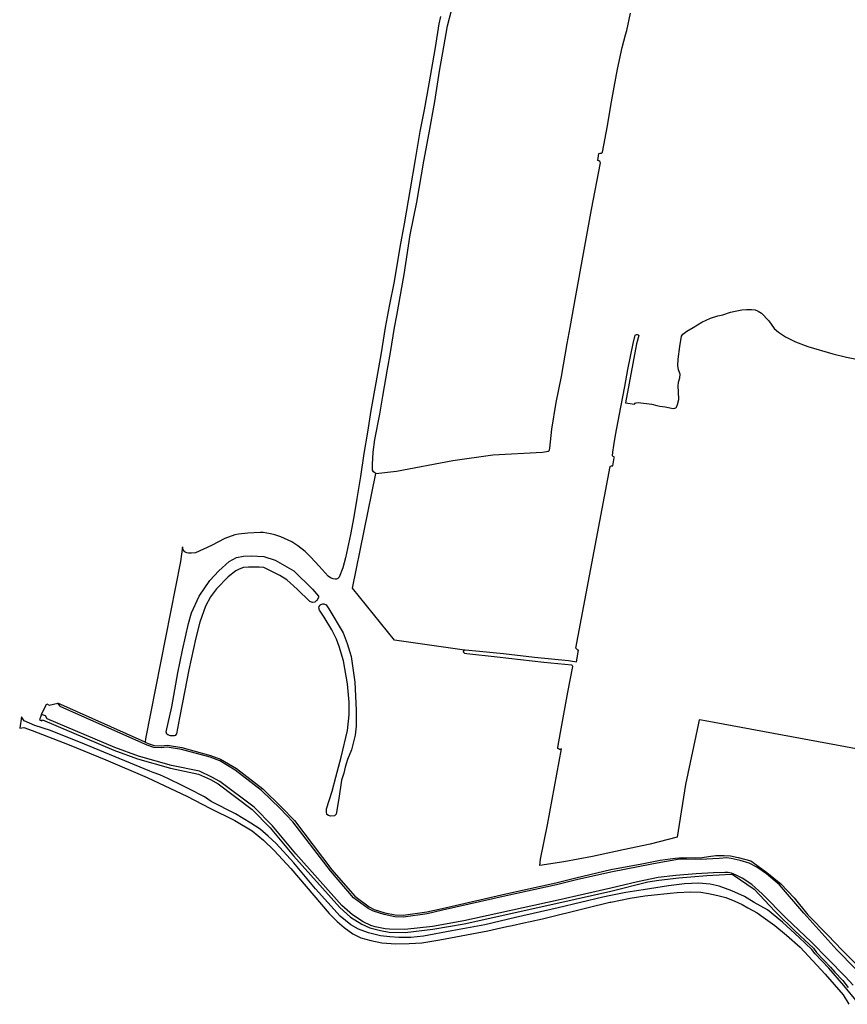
# Model space of a CAD drawing. Header units: metres. Extents: x 155581 to 157790, y 453982 to 460043.
# Tile 41 of 79: x 156193 to 156623, y 457148 to 457660. Entities that reach past the tile are written whole.
import ezdxf

# ---------------------------------------------------------------- set-up
doc = ezdxf.new("R2010")
doc.units = ezdxf.units.M
doc.header["$LTSCALE"] = 4
for name, color, linetype in [('G_BTD', 3, 'CONTINUOUS'), ('G_OWT', 6, 'CONTINUOUS'), ('G_WGD', 7, 'CONTINUOUS'), ('G_WTD', 5, 'CONTINUOUS')]:
    doc.layers.add(name, color=color, linetype=linetype)

msp = doc.modelspace()

# ---------------------------------------------------------------- linework, layer by layer
at = {"layer": 'G_BTD', "linetype": 'Continuous', "transparency": 33554687}
for points in [[(156377.774, 457424.229), (156377.278, 457424.426), (156376.562, 457424.958), (156376.142, 457425.948), (156376.112, 457428.823), (156376.426, 457435.307), (156377.355, 457441.853), (156379.826, 457454.947), (156381.418, 457464.311), (156383.887, 457478.376), (156385.482, 457486.986), (156387.556, 457500), (156388.741, 457506.328), (156392.562, 457527.497), (156395.663, 457548.073), (156399.1, 457565.135), (156402.731, 457586.455), (156405.53, 457601.12), (156408.399, 457617.476), (156410.986, 457633.09), (156413.145, 457645.852), (156414.988, 457656.73), (156417.371, 457665.406)], [(156411.379, 457661.557), (156410.63, 457657.679), (156408.609, 457645.421), (156405.313, 457626.529), (156402.858, 457613.015), (156400.748, 457601.782), (156398.289, 457587.225), (156395.695, 457572.085), (156392.463, 457553.863), (156390.302, 457541.71), (156387.305, 457523.852), (156384.784, 457511.013), (156382.6, 457500), (156380.629, 457486.848), (156377.827, 457471.279), (156375.301, 457456.86), (156373.422, 457445.614), (156371.562, 457434.607), (156369.903, 457422.549), (156368.004, 457411.244), (156366.36, 457401.625), (156364.655, 457392.462), (156362.123, 457380.362), (156360.588, 457375.204), (156358.676, 457370.263), (156358.023, 457369.588), (156357.409, 457369.289), (156356.616, 457369.248), (156355.605, 457369.384), (156354.315, 457370.016), (156353.084, 457370.767), (156348.393, 457376.05), (156344.101, 457380.72), (156341.081, 457383.608), (156337.288, 457386.653), (156334.151, 457388.609), (156328.396, 457391.213), (156325.4, 457392.238), (156323.039, 457392.828), (156319.231, 457393.533), (156317.744, 457393.53), (156311.262, 457393.159), (156306.504, 457392.732), (156304.543, 457392.272), (156299.352, 457390.377), (156292.322, 457386.754), (156284.082, 457383.009), (156281.962, 457382.727), (156280.435, 457382.723), (156279.542, 457382.959), (156278.47, 457383.532), (156277.655, 457384.501), (156277.275, 457386.027), (156276.235, 457378.368), (156258.161, 457286.368), (156257.838, 457284.66)], [(156377.774, 457424.229), (156388.499, 457425.451), (156417.823, 457430.881), (156438.593, 457433.868), (156464.447, 457435.326), (156466.514, 457435.54), (156467.359, 457435.709), (156467.893, 457436.047), (156468.11, 457436.385), (156468.226, 457437.317), (156469.281, 457447.195), (156471.591, 457461.101), (156474.26, 457474.572), (156477.292, 457491.653), (156478.835, 457500), (156481.78, 457516.509), (156485.731, 457538.457), (156489.907, 457561.319), (156494.652, 457585.528), (156494.456, 457585.902), (156494.303, 457586.168), (156493.769, 457586.622), (156493.127, 457586.745), (156493.766, 457590.451), (156493.832, 457590.443), (156494.42, 457590.521), (156494.99, 457590.637), (156495.521, 457590.981), (156495.68, 457591.126), (156498.192, 457604.836), (156500, 457615.407), (156501.697, 457624.838), (156503.489, 457634.232), (156505.894, 457645.49), (156507.646, 457652.086), (156508.215, 457654.227), (156510.252, 457663.263)], [(156423.963, 457332.414), (156424.32, 457332.505), (156431.717, 457331.936), (156444.232, 457330.692), (156460.358, 457328.707), (156477.91, 457327.005), (156482.115, 457326.405), (156483.231, 457332.371), (156482.827, 457332.422), (156482.231, 457332.896), (156481.829, 457333.381), (156499.563, 457427.844), (156499.764, 457428.018), (156500.259, 457428.192), (156501.041, 457428.194), (156501.716, 457432.262), (156501.824, 457432.736), (156501.134, 457432.921), (156500.917, 457433.414), (156500.962, 457435.304), (156501.513, 457438.757), (156502.433, 457444.041), (156505.15, 457458.687), (156507.178, 457469.301), (156508.848, 457478.193), (156511.536, 457491.639), (156512.476, 457495.301), (156512.702, 457495.95), (156512.928, 457496.203), (156513.261, 457496.363), (156513.689, 457496.385), (156514.188, 457496.222), (156514.389, 457496.091), (156514.456, 457495.88), (156513.312, 457491.461), (156507.59, 457460.877), (156512.301, 457460.174), (156512.623, 457460.747), (156513.08, 457460.939), (156514.166, 457460.962), (156521.22, 457460.205), (156523.947, 457459.415), (156525.396, 457459.191), (156528.237, 457458.801), (156532.337, 457458.015), (156533.233, 457458.018), (156533.785, 457458.249), (156534.146, 457458.574), (156534.674, 457459.967), (156535.256, 457462.599), (156535.089, 457466.581), (156534.94, 457469.554), (156535.111, 457471.589), (156535.9, 457473.856), (156536.016, 457475.732), (156535.073, 457478.028), (156534.83, 457480.25), (156534.94, 457483.636), (156535.869, 457490.158), (156536.749, 457495.5), (156537.394, 457496.493), (156539.465, 457498.025), (156542.718, 457500), (156547.298, 457502.838), (156551.73, 457504.942), (156555.563, 457506.084), (156558.176, 457506.658), (156562.122, 457507.932), (156564.622, 457508.543), (156568.062, 457509.101), (156570.563, 457509.411), (156573.084, 457509.363), (156575.004, 457509.126), (156576.624, 457508.548), (156578.227, 457507.387), (156582.022, 457503.469), (156584.949, 457499.469), (156587.186, 457497.648), (156590.834, 457495.202), (156595.893, 457492.629), (156602.343, 457490.174), (156615.296, 457486.371), (156622.486, 457484.681), (156632.955, 457482.584)], [(156423.963, 457332.414), (156387.566, 457337.544), (156365.605, 457364.531), (156377.774, 457424.229)], [(156348.019, 457360.386), (156348.02, 457359.712), (156347.151, 457358.243), (156346.781, 457357.955), (156346.082, 457357.408), (156344.933, 457357.128), (156343.504, 457357.68), (156336.988, 457364.01), (156331.505, 457368.876), (156327.971, 457371.208), (156323.723, 457373.34), (156319.516, 457375.273), (156317.097, 457375.466), (156311.704, 457375.455), (156308.968, 457375.37), (156306.829, 457374.532), (156305.086, 457373.617), (156301.009, 457370.475), (156294.916, 457364.197), (156291.951, 457360.146), (156289.265, 457355.263), (156286.27, 457346.85), (156284.265, 457338.876), (156280.613, 457322.254), (156278.495, 457311.503), (156275.83, 457297.262), (156274.143, 457288.932), (156273.51, 457288.058), (156272.995, 457287.938), (156271.131, 457287.815), (156269.663, 457288.328), (156269.226, 457288.723), (156268.895, 457289.947), (156271.722, 457302.88), (156274.975, 457320.69), (156277.368, 457332.393), (156280.47, 457346.278), (156282.084, 457351.714), (156285.991, 457360.525), (156291.536, 457368.512), (156296.125, 457373.558), (156301.507, 457378.486), (156305.428, 457380.477), (156308.956, 457381.159), (156313.04, 457381.445), (156319.623, 457381.023), (156325.455, 457379.172), (156335.262, 457373.523), (156344.878, 457364.027), (156348.019, 457360.386)], [(156351.962, 457355.921), (156353.355, 457353.783), (156360.836, 457341.388), (156362.95, 457335.841), (156365.027, 457329.025), (156366.919, 457315.786), (156367.625, 457301.195), (156367.563, 457292.947), (156367.137, 457288.188), (156365.171, 457280.61), (156363.001, 457275.53), (156361.82, 457271.642), (156361.153, 457268.547), (156360.011, 457264.897), (156358.564, 457255.258), (156357.234, 457247.246), (156356.244, 457246.332), (156354.202, 457246.236), (156353.27, 457246.523), (156352.397, 457246.958), (156352.195, 457248.464), (156352.192, 457249.971), (156355.067, 457259.176), (156357.033, 457266.477), (156359.826, 457276.753), (156363.127, 457290.717), (156363.902, 457298.808), (156363.888, 457305.351), (156363.035, 457314.826), (156360.947, 457326.875), (156358.829, 457334.325), (156357.394, 457338.129), (156354.885, 457343.001), (156351.025, 457349.614), (156348.558, 457353.138), (156348.199, 457354.327), (156348.356, 457355.16), (156348.957, 457355.79), (156349.266, 457356.113), (156350.256, 457356.472), (156350.772, 457356.513), (156351.962, 457355.921)], [(156648.038, 457277.271), (156549.034, 457295.722), (156547.177, 457296.021), (156545.815, 457296.24), (156545.386, 457293.655), (156538.818, 457262.646), (156534.981, 457238.569), (156534.394, 457235.282), (156520.332, 457231.57), (156506.347, 457228.61), (156490.477, 457225.16), (156475.456, 457222.452), (156462.995, 457220.581), (156463.491, 457223.801), (156466.966, 457241.715), (156474.255, 457281.075), (156473.751, 457280.855), (156473.276, 457280.853), (156472.72, 457281.089), (156472.501, 457281.326), (156472.42, 457281.802), (156473.819, 457289.598), (156477.69, 457310.568), (156480.161, 457323.92), (156480.12, 457324.257), (156479.723, 457324.533), (156465.225, 457325.969), (156440.947, 457328.837), (156425.1, 457330.565), (156424.148, 457330.7), (156423.512, 457331.154), (156423.452, 457331.372), (156423.457, 457331.44), (156423.508, 457332.125), (156423.607, 457332.324), (156423.963, 457332.414)]]:
    msp.add_lwpolyline(points, dxfattribs=at)
at = {"layer": 'G_OWT', "linetype": 'Continuous', "transparency": 33554687}
for points in [[(156257.838, 457284.66), (156212.546, 457304.778)], [(156203.731, 457298.067), (156203.184, 457296.67), (156202.979, 457296.146), (156204.235, 457295.621), (156204.468, 457296.126), (156241.57, 457280.418), (156253.977, 457275.953), (156271.169, 457271.073), (156285.609, 457268.027), (156291.894, 457265.148), (156295.823, 457262.887), (156313.515, 457249.697), (156322.96, 457240.084), (156335.049, 457225.619), (156359.103, 457198.726), (156364.728, 457193.766), (156370.506, 457189.983), (156374.629, 457188.194), (156380.28, 457186.842), (156384.754, 457185.956), (156393.028, 457185.789), (156407.452, 457187.37), (156423.793, 457190.251), (156472.887, 457201.13), (156500, 457207.226), (156519.163, 457212.011), (156524.983, 457212.972), (156535.39, 457214.127), (156549.815, 457215.276), (156562.657, 457216.054), (156563.532, 457215.648), (156574.453, 457208.26), (156585.446, 457196.587), (156596.665, 457185.594), (156596.755, 457185.502), (156598.461, 457183.944), (156605.277, 457177.614), (156606.933, 457175.255), (156614.103, 457167.793), (156616.458, 457165.094), (156620.578, 457160.775), (156623.273, 457157.168)], [(156204.086, 457298.973), (156203.731, 457298.067)], [(156257.838, 457284.66), (156259.399, 457283.967), (156262.54, 457282.801), (156266.148, 457282.618), (156269.441, 457283.022), (156277.052, 457281.794), (156291.928, 457277.691), (156297.111, 457275.827), (156305.323, 457270.876), (156319.046, 457260.298), (156328.843, 457250.883), (156335.455, 457243.888), (156354.956, 457218.313), (156366.847, 457204.513), (156374.356, 457199.089), (156376.948, 457197.726), (156382.483, 457196.02), (156387.82, 457194.863), (156392.056, 457194.76), (156404.401, 457196.49), (156412.316, 457198.244), (156445.345, 457205.733), (156471.439, 457211.472), (156481.86, 457214.097), (156500, 457218.396), (156516.091, 457221.45), (156525.672, 457223.346), (156533.373, 457224.413), (156537.45, 457224.741), (156543.725, 457224.489), (156547.469, 457224.62), (156550.78, 457225.122), (156554.582, 457225.723), (156558.817, 457225.719), (156562.15, 457225.534), (156566.153, 457224.608), (156572.688, 457222.905), (156573.985, 457222.106), (156581.042, 457216.896), (156588.396, 457210.923), (156595.205, 457203.654), (156602.334, 457194.896), (156612.919, 457184.229), (156620.082, 457176.725), (156630.747, 457166.058)]]:
    msp.add_lwpolyline(points, dxfattribs=at)
at = {"layer": 'G_WGD', "linetype": 'Continuous', "transparency": 33554687}
msp.add_lwpolyline([(156628.19, 457149.527), (156621.157, 457158.187), (156613.365, 457167.117), (156606.159, 457174.617), (156604.519, 457176.953), (156597.784, 457183.208), (156589.229, 457191.019), (156581.325, 457197.544), (156574.553, 457201.314), (156569.415, 457204.36), (156562.785, 457207.371), (156556.233, 457209.765), (156551.594, 457210.865), (156545.504, 457211.29), (156538.292, 457211.089), (156529.858, 457209.97), (156516.732, 457207.943), (156507.774, 457206.471), (156500, 457204.943), (156495.87, 457204.131), (156472.526, 457198.586), (156450.42, 457193.483), (156434.418, 457189.656), (156417.363, 457186.608), (156402.6, 457183.765), (156396.026, 457183.172), (156389.69, 457183.074), (156385.075, 457183.402), (156380.267, 457183.99), (156373.993, 457185.538), (156368.805, 457187.536), (156364.879, 457189.768), (156359.331, 457194.255), (156346.501, 457208.491), (156335.121, 457221.906), (156326.021, 457231.992), (156321.845, 457235.836), (156317.62, 457239.486), (156312.885, 457242.565), (156304.795, 457247.377), (156292.27, 457253.848), (156288.695, 457256.126), (156286.599, 457257.261), (156286.017, 457257.576), (156283.427, 457258.957), (156277.146, 457262.154), (156270.086, 457265.522), (156265.472, 457267.645), (156262.041, 457268.872), (156260.408, 457269.569), (156226.312, 457283.494), (156208.69, 457290.587), (156200.535, 457293.323), (156195.07, 457295.719), (156193.571, 457297.758), (156192.687, 457291.883), (156194.918, 457292.154), (156199.165, 457290.653), (156218.454, 457283.18), (156237.448, 457275.415), (156258.987, 457266.249), (156279.989, 457256.437), (156291.507, 457250.391), (156304.518, 457243.88), (156313.499, 457238.535), (156319.507, 457233.701), (156324.962, 457228.361), (156333.652, 457218.909), (156353.577, 457195.556), (156357.743, 457191.384), (156361.34, 457188.319), (156365.787, 457185.091), (156369.975, 457183.029), (156375.193, 457181.503), (156380.875, 457180.428), (156388.236, 457179.844), (156395.181, 457179.939), (156401.694, 457180.338), (156411.113, 457181.881), (156436.063, 457186.538), (156440.602, 457187.559), (156445.959, 457188.763), (156448.634, 457189.365), (156454.811, 457190.754), (156458.115, 457191.497), (156464.393, 457192.908), (156487.576, 457198.609), (156499.449, 457201.456), (156500, 457201.565), (156510.058, 457203.553), (156517.562, 457204.794), (156522.447, 457205.313), (156529.298, 457206.041), (156530.8, 457206.2), (156534.533, 457206.557), (156541.616, 457206.882), (156546.666, 457206.602), (156550.795, 457206.03), (156555.606, 457204.985), (156559.821, 457203.824), (156564.505, 457201.956), (156568.176, 457200.352), (156571.119, 457198.601), (156576.013, 457195.863), (156579.129, 457193.63), (156585.261, 457189.281), (156591.209, 457184.407), (156598.311, 457178.099), (156611.385, 457164.006), (156620.725, 457153.299), (156623.674, 457148.421)], dxfattribs=at)
at = {"layer": 'G_WTD', "linetype": 'Continuous', "transparency": 33554687}
for points in [[(156204.086, 457298.973), (156205.799, 457302.544), (156206.752, 457304.531), (156208.029, 457303.869), (156212.546, 457304.778)], [(156627.115, 457166.835), (156617.434, 457176.721), (156600.348, 457195.757), (156587.709, 457210.416), (156580.866, 457216.195), (156575.874, 457219.667), (156571.866, 457221.81), (156567.274, 457223.127), (156562.447, 457224.247), (156560.187, 457224.438), (156556.291, 457224.225), (156546.529, 457223.602), (156539.549, 457223.852), (156535.745, 457223.799), (156522.225, 457221.477), (156500, 457217.032), (156482.098, 457213.126), (156471.669, 457210.499), (156445.563, 457204.757), (156412.534, 457197.268), (156404.579, 457195.505), (156392.113, 457193.759), (156387.701, 457193.865), (156382.23, 457195.052), (156376.565, 457196.798), (156373.828, 457198.237), (156366.166, 457203.771), (156354.179, 457217.682), (156334.692, 457243.239), (156328.133, 457250.179), (156318.392, 457259.54), (156304.758, 457270.049), (156296.679, 457274.919), (156291.625, 457276.737), (156276.839, 457280.816), (156269.422, 457282.012), (156267.655, 457281.87), (156266.184, 457281.615), (156262.336, 457281.81), (156259.022, 457283.04), (156214.062, 457303.011), (156213.657, 457303.319), (156212.546, 457304.778)], [(156625.89, 457158.322), (156621.717, 457162.934), (156604.126, 457180.791), (156591.103, 457193.253), (156578.589, 457205.757), (156573.278, 457210.679), (156568.287, 457213.994), (156565.183, 457215.591), (156562.749, 457216.601), (156560.884, 457216.92), (156559.258, 457216.903), (156553.259, 457216.685), (156544.32, 457216.183), (156533.736, 457215.4), (156524.604, 457214.27), (156513.789, 457212.114), (156500, 457208.669), (156472.56, 457202.594), (156423.501, 457191.723), (156407.24, 457188.856), (156392.961, 457187.291), (156384.916, 457187.453), (156382.65, 457187.639), (156377.46, 457188.658), (156375.21, 457189.341), (156371.22, 457191.308), (156365.639, 457194.962), (156360.162, 457199.793), (156336.184, 457226.6), (156324.072, 457241.092), (156314.504, 457250.83), (156296.648, 457264.143), (156292.582, 457266.482), (156286.083, 457269.46), (156271.529, 457272.53), (156254.436, 457277.382), (156242.117, 457281.816), (156206.922, 457296.716), (156206.152, 457298.197), (156204.086, 457298.973)]]:
    msp.add_lwpolyline(points, dxfattribs=at)

doc.saveas('drawing.dxf')
